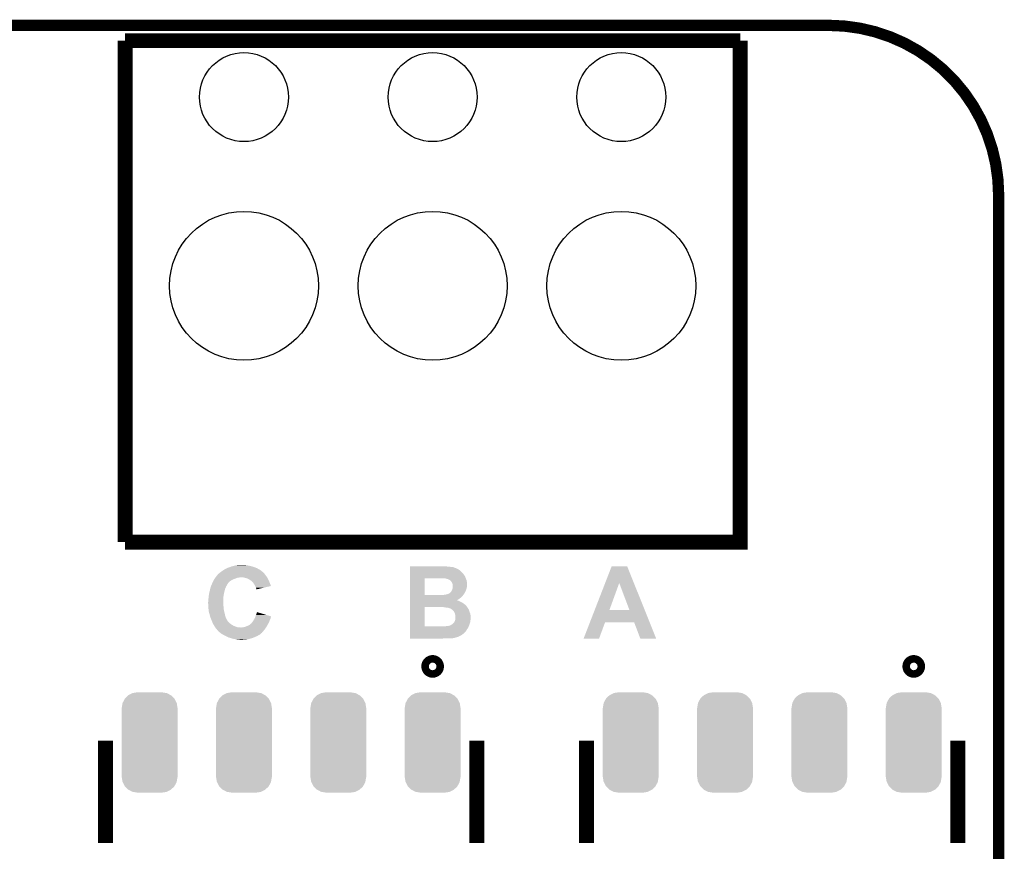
# Model space of a CAD drawing. Extents: x -1.4 to 24.2, y -3.9 to 53.4.
# Tile 33 of 33: x 11 to 24.2, y 42.2 to 53.4. Entities that reach past the tile are written whole.
import ezdxf

# ---------------------------------------------------------------- set-up
doc = ezdxf.new("R2010")
doc.units = 0
doc.layers.get('0').update_dxf_attribs({"linetype": 'CONTINUOUS'})
for name, color, linetype in [('BLDC_FOC_CLICK_V100_GKO', 9, 'CONTINUOUS'), ('BLDC_FOC_CLICK_V100_GTO', 11, 'CONTINUOUS'), ('BLDC_FOC_CLICK_V100_GTS', 8, 'CONTINUOUS')]:
    doc.layers.add(name, color=color, linetype=linetype)

# ---------------------------------------------------------------- blocks, each defined once
blk = doc.blocks.new('CUSTOM_61')
for points in [[(-0.286152, 0.636196), (-0.23097, 0.663768), (0.284476, 0.636196), (0.232732, 0.663768)], [(-0.23097, 0.663768), (-0.227426, 0.665538), (0.232732, 0.663768), (0.222272, 0.665538)], [(-0.227426, 0.665538), (-0.16256, 0.67564), (0.222272, 0.665538), (0.16256, 0.67564)], [(-0.364946, 0.527146), (-0.364048, 0.532452), (0.365818, 0.527146), (0.363168, 0.532452)], [(-0.364048, 0.532452), (-0.335584, 0.585872), (0.363168, 0.532452), (0.336476, 0.585872)], [(-0.335584, 0.585872), (-0.333176, 0.590388), (0.336476, 0.585872), (0.332078, 0.590388)], [(-0.333176, 0.590388), (-0.28954, 0.632896), (0.332078, 0.590388), (0.290668, 0.632896)], [(-0.28954, 0.632896), (-0.286152, 0.636196), (0.290668, 0.632896), (0.284476, 0.636196)], [(-0.37592, 0.46228), (-0.364946, 0.527146), (0.37592, 0.46228), (0.365818, 0.527146)], [(-0.37592, -0.46228), (-0.37592, 0.46228), (0.37592, -0.46228), (0.37592, 0.46228)], [(-0.365818, -0.527146), (-0.37592, -0.46228), (0.364944, -0.527146), (0.37592, -0.46228)], [(-0.363166, -0.532452), (-0.365818, -0.527146), (0.364048, -0.532452), (0.364944, -0.527146)], [(-0.336476, -0.585872), (-0.363166, -0.532452), (0.335582, -0.585872), (0.364048, -0.532452)], [(-0.332076, -0.590388), (-0.336476, -0.585872), (0.333176, -0.590388), (0.335582, -0.585872)], [(-0.290668, -0.632896), (-0.332076, -0.590388), (0.289538, -0.632896), (0.333176, -0.590388)], [(-0.284474, -0.636196), (-0.290668, -0.632896), (0.286152, -0.636196), (0.289538, -0.632896)], [(-0.232732, -0.663768), (-0.284474, -0.636196), (0.230968, -0.663768), (0.286152, -0.636196)], [(-0.22227, -0.665538), (-0.232732, -0.663768), (0.227426, -0.665538), (0.230968, -0.663768)], [(-0.16256, -0.67564), (-0.22227, -0.665538), (0.16256, -0.67564), (0.227426, -0.665538)]]:
    blk.add_solid(points)
blk = doc.blocks.new('ROUND_71')
blk.add_circle((0, 0), 1.002)
blk = doc.blocks.new('ROUND_72')
blk.add_circle((0, 0), 0.599)

msp = doc.modelspace()

# ---------------------------------------------------------------- linework, layer by layer
at = {"layer": 'BLDC_FOC_CLICK_V100_GKO', "const_width": 0.1524}
for points in [[(1.016, 53.34), (21.844, 53.34)], [(24.13, -1.27), (24.13, 51.054)]]:
    msp.add_lwpolyline(points, dxfattribs=at)
msp.add_lwpolyline([(24.13, 51.054, 0.4142136), (21.844, 53.34)], format="xyb", dxfattribs=at)
at = {"layer": 'BLDC_FOC_CLICK_V100_GTO'}
for points, const_width in [([(12.3698, 53.13426), (20.6502, 53.13426)], 0.20066), ([(12.3698, 46.38548), (12.3698, 53.13426)], 0.20066), ([(12.3698, 46.38548), (20.6502, 46.38548), (20.6502, 53.13426)], 0.20066), ([(12.10564, 42.33672), (12.10564, 43.7134)], 0.2032), ([(17.10436, 42.33672), (17.10436, 43.7134)], 0.2032), ([(18.58264, 42.33672), (18.58264, 43.7134)], 0.2032), ([(23.58136, 42.33672), (23.58136, 43.7134)], 0.2032)]:
    msp.add_lwpolyline(points, dxfattribs=dict(at, const_width=const_width))
at = {"layer": 'BLDC_FOC_CLICK_V100_GTO', "const_width": 0.2032}
for points in [[(16.4592, 44.71162, 1), (16.5608, 44.71162, 1)], [(22.9362, 44.71162, 1), (23.0378, 44.71162, 1)]]:
    msp.add_lwpolyline(points, format="xyb", close=True, dxfattribs=at)
at = {"layer": 'BLDC_FOC_CLICK_V100_GTO'}
for points in [[(13.66266, 45.9867), (13.68044, 45.9994), (14.217828, 45.9867), (14.201498, 45.9994)], [(13.68044, 45.9994), (13.696698, 46.00956), (14.201498, 45.9994), (14.188434, 46.00956)], [(13.696698, 46.00956), (13.70076, 46.012098), (14.188434, 46.00956), (14.183868, 46.012098)], [(13.70076, 46.012098), (13.72362, 46.0248), (14.183868, 46.012098), (14.161008, 46.0248)], [(13.72362, 46.0248), (13.74394, 46.03496), (14.161008, 46.0248), (14.142722, 46.03496)], [(13.74394, 46.03496), (13.749022, 46.0375), (14.142722, 46.03496), (14.136374, 46.0375)], [(13.749022, 46.0375), (13.769982, 46.045122), (14.136374, 46.0375), (14.11732, 46.045122)], [(13.769982, 46.045122), (13.790932, 46.05274), (14.11732, 46.045122), (14.09192, 46.05274)], [(13.790932, 46.05274), (13.804902, 46.05782), (14.09192, 46.05274), (14.076676, 46.05782)], [(13.804902, 46.05782), (13.815898, 46.060358), (14.076676, 46.05782), (14.06906, 46.060358)], [(13.815898, 46.060358), (13.83792, 46.06544), (14.06906, 46.060358), (14.046196, 46.06544)], [(13.83792, 46.06544), (13.85824, 46.07052), (14.046196, 46.06544), (14.023338, 46.07052)], [(13.85824, 46.07052), (13.868402, 46.07306), (14.023338, 46.07052), (14.00556, 46.07306)], [(13.868402, 46.07306), (13.887452, 46.0756), (14.00556, 46.07306), (13.98778, 46.0756)], [(13.887452, 46.0756), (13.906502, 46.07814), (13.98778, 46.0756), (13.972538, 46.07814)], [(16.205224, 46.05528), (16.205226, 46.06036), (16.71574, 46.05528), (16.65986, 46.06036)], [(16.205224, 46.0502), (16.205224, 46.05528), (16.766538, 46.0502), (16.71574, 46.05528)], [(16.205224, 46.047658), (16.205224, 46.0502), (16.786862, 46.047658), (16.776702, 46.0502)], [(16.205224, 46.04258), (16.205224, 46.047658), (16.799558, 46.04258), (16.786862, 46.047658)], [(16.205224, 46.0375), (16.205224, 46.04258), (16.814798, 46.0375), (16.799558, 46.04258)], [(16.205224, 46.022258), (16.205224, 46.0375), (16.850362, 46.022258), (16.814798, 46.0375)], [(16.205224, 46.00956), (16.205224, 46.022258), (16.86814, 46.00956), (16.850362, 46.022258)], [(16.205224, 46.004478), (16.205224, 46.00956), (16.875762, 46.004478), (16.86814, 46.00956)], [(16.205224, 45.99686), (16.205224, 46.004478), (16.883382, 45.99686), (16.875762, 46.004478)], [(18.83273, 45.83423), (18.920472, 46.060342), (19.219418, 45.83423), (19.128744, 46.060342)], [(18.920472, 46.060342), (18.92048, 46.06036), (19.128744, 46.060342), (18.92048, 46.06036)], [(13.55598, 45.8597), (13.56152, 45.86986), (13.78458, 45.8597), (13.797284, 45.86986)], [(13.56152, 45.86986), (13.565676, 45.87748), (13.797284, 45.86986), (13.81252, 45.87748)], [(13.565676, 45.87748), (13.57122, 45.887642), (13.81252, 45.87748), (13.83691, 45.887642)], [(13.57122, 45.887642), (13.573064, 45.89018), (13.83691, 45.887642), (13.843002, 45.89018)], [(13.573064, 45.89018), (13.580454, 45.90034), (13.843002, 45.89018), (13.87094, 45.90034)], [(13.580454, 45.90034), (13.585996, 45.907958), (13.87094, 45.90034), (13.893798, 45.907958)], [(13.585996, 45.90796), (13.587842, 45.910498), (13.906496, 45.90796), (13.914118, 45.910498)], [(13.585996, 45.907958), (13.585996, 45.90796), (13.893798, 45.907958), (13.906496, 45.90796)], [(13.587842, 45.910498), (13.587844, 45.9105), (13.914118, 45.910498), (13.959838, 45.9105)], [(13.587844, 45.9105), (13.598928, 45.925738), (14.281406, 45.9105), (14.272262, 45.925738)], [(13.598928, 45.925738), (13.611862, 45.94352), (14.272262, 45.925738), (14.256702, 45.94352)], [(13.611862, 45.94352), (13.6144, 45.946058), (14.256702, 45.94352), (14.25448, 45.946058)], [(13.6144, 45.946058), (13.614404, 45.946062), (14.25448, 45.946058), (14.254478, 45.946062)], [(13.614404, 45.946062), (13.619476, 45.948604), (14.254478, 45.946062), (14.252784, 45.948604)], [(13.619476, 45.948604), (13.624562, 45.956222), (14.252784, 45.948604), (14.247706, 45.956222)], [(13.624562, 45.956222), (13.631332, 45.9613), (14.247706, 45.956222), (14.24432, 45.9613)], [(13.631332, 45.9613), (13.63472, 45.96384), (14.24432, 45.9613), (14.241784, 45.96384)], [(13.63472, 45.96384), (13.6379, 45.966384), (14.241784, 45.96384), (14.239242, 45.966384)], [(13.6379, 45.966384), (13.64424, 45.971456), (14.239242, 45.966384), (14.236702, 45.971456)], [(13.64424, 45.971456), (13.647416, 45.973998), (14.236702, 45.971456), (14.23416, 45.973998)], [(13.647416, 45.973998), (13.64742, 45.974), (14.23416, 45.973998), (14.234158, 45.974)], [(13.64742, 45.974), (13.66266, 45.9867), (14.234158, 45.974), (14.217828, 45.9867)], [(13.985242, 45.90288), (13.959838, 45.9105), (14.285978, 45.90288), (14.281406, 45.9105)], [(13.996676, 45.90034), (13.985242, 45.90288), (14.2875, 45.90034), (14.285978, 45.90288)], [(14.008098, 45.897802), (13.996676, 45.90034), (14.28877, 45.897802), (14.2875, 45.90034)], [(14.04366, 45.88002), (14.008098, 45.897802), (14.29766, 45.88002), (14.28877, 45.897802)], [(14.056358, 45.872402), (14.04366, 45.88002), (14.30147, 45.872402), (14.29766, 45.88002)], [(14.058904, 45.86986), (14.056358, 45.872402), (14.30274, 45.86986), (14.30147, 45.872402)], [(14.061444, 45.867322), (14.058904, 45.86986), (14.303828, 45.867322), (14.30274, 45.86986)], [(14.066516, 45.864782), (14.061444, 45.867322), (14.304918, 45.864782), (14.303828, 45.867322)], [(14.0843, 45.849542), (14.066516, 45.864782), (14.311448, 45.849542), (14.304918, 45.864782)], [(16.205214, 45.671762), (16.20522, 45.897778), (16.403322, 45.671762), (16.403322, 45.897778)], [(16.20522, 45.8978), (16.205222, 45.92066), (16.956024, 45.8978), (16.94688, 45.92066)], [(16.20522, 45.897778), (16.20522, 45.8978), (16.403322, 45.897778), (16.5989, 45.8978)], [(16.205222, 45.97654), (16.205224, 45.989238), (16.90624, 45.97654), (16.89354, 45.989238)], [(16.205222, 45.946058), (16.205222, 45.97654), (16.931642, 45.946058), (16.90624, 45.97654)], [(16.205222, 45.928284), (16.205222, 45.946058), (16.941802, 45.928284), (16.931642, 45.946058)], [(16.205222, 45.925736), (16.205222, 45.928284), (16.944342, 45.925736), (16.941802, 45.928284)], [(16.205222, 45.92066), (16.205222, 45.925736), (16.94688, 45.92066), (16.944342, 45.925736)], [(16.205224, 45.989238), (16.205224, 45.99686), (16.89354, 45.989238), (16.883382, 45.99686)], [(16.659862, 45.89526), (16.649702, 45.8978), (16.95704, 45.89526), (16.956024, 45.8978)], [(16.682722, 45.895258), (16.659862, 45.89526), (16.957042, 45.895258), (16.95704, 45.89526)], [(16.69796, 45.89018), (16.682722, 45.895258), (16.959218, 45.89018), (16.957042, 45.895258)], [(16.713202, 45.887638), (16.69796, 45.89018), (16.960308, 45.887638), (16.959218, 45.89018)], [(16.725904, 45.88256), (16.713202, 45.887638), (16.962486, 45.88256), (16.960308, 45.887638)], [(16.734372, 45.87748), (16.725904, 45.88256), (16.964662, 45.87748), (16.962486, 45.88256)], [(16.7386, 45.874942), (16.734372, 45.87748), (16.965388, 45.874942), (16.964662, 45.87748)], [(16.746222, 45.869858), (16.7386, 45.874942), (16.96684, 45.869858), (16.965388, 45.874942)], [(16.75638, 45.859698), (16.746222, 45.869858), (16.96974, 45.859698), (16.96684, 45.869858)], [(13.50541, 45.71492), (13.51026, 45.7327), (13.70584, 45.71492), (13.710284, 45.7327)], [(13.51026, 45.7327), (13.515534, 45.755558), (13.710284, 45.7327), (13.715998, 45.755558)], [(13.515534, 45.755558), (13.51788, 45.765718), (13.715998, 45.755558), (13.721078, 45.765718)], [(13.51788, 45.765718), (13.519574, 45.7708), (13.721078, 45.765718), (13.72362, 45.7708)], [(13.519574, 45.7708), (13.524654, 45.786044), (13.72362, 45.7708), (13.7287, 45.786044)], [(13.524654, 45.786044), (13.52804, 45.796198), (13.7287, 45.786044), (13.734792, 45.796198)], [(13.52804, 45.796198), (13.529098, 45.798742), (13.734792, 45.796198), (13.73632, 45.798742)], [(13.529098, 45.798742), (13.53333, 45.808898), (13.73632, 45.798742), (13.7414, 45.808898)], [(13.53333, 45.808898), (13.53968, 45.82414), (13.7414, 45.808898), (13.75156, 45.82414)], [(13.53968, 45.82414), (13.54074, 45.82668), (13.75156, 45.82414), (13.754094, 45.82668)], [(13.54074, 45.826684), (13.543082, 45.831756), (13.754098, 45.826684), (13.756638, 45.831756)], [(13.54074, 45.82668), (13.54074, 45.826684), (13.754094, 45.82668), (13.754098, 45.826684)], [(13.543082, 45.831756), (13.550116, 45.846998), (13.756638, 45.831756), (13.769338, 45.846998)], [(13.550116, 45.846998), (13.55598, 45.8597), (13.769338, 45.846998), (13.78458, 45.8597)], [(14.09573, 45.8343), (14.0843, 45.849542), (14.31798, 45.8343), (14.311448, 45.849542)], [(14.09954, 45.829218), (14.09573, 45.8343), (14.319882, 45.829218), (14.31798, 45.8343)], [(14.11224, 45.808898), (14.09954, 45.829218), (14.327488, 45.808898), (14.319882, 45.829218)], [(14.119864, 45.793654), (14.11224, 45.808898), (14.333192, 45.793654), (14.327488, 45.808898)], [(14.13002, 45.77334), (14.119864, 45.793654), (14.246232, 45.77334), (14.333192, 45.793654)], [(14.1351, 45.76064), (14.13002, 45.77334), (14.191868, 45.76064), (14.246232, 45.77334)], [(14.137638, 45.755564), (14.1351, 45.76064), (14.170138, 45.755564), (14.191868, 45.76064)], [(14.13764, 45.747972), (14.137638, 45.755564), (14.13764, 45.747972), (14.170138, 45.755564)], [(16.764002, 45.849538), (16.75638, 45.859698), (16.97087, 45.849538), (16.96974, 45.859698)], [(16.77162, 45.836842), (16.764002, 45.849538), (16.97228, 45.836842), (16.97087, 45.849538)], [(16.76654, 45.73016), (16.767554, 45.7327), (16.95591, 45.73016), (16.95704, 45.7327)], [(16.767554, 45.7327), (16.775682, 45.753018), (16.95704, 45.7327), (16.964658, 45.753018)], [(16.771622, 45.836838), (16.77162, 45.836842), (16.97228, 45.836838), (16.97228, 45.836842)], [(16.7767, 45.824138), (16.771622, 45.836838), (16.97228, 45.824138), (16.97228, 45.836838)], [(16.775682, 45.753018), (16.776698, 45.755558), (16.964658, 45.753018), (16.965292, 45.755558)], [(16.776698, 45.755558), (16.779662, 45.77334), (16.965292, 45.755558), (16.96974, 45.77334)], [(16.77924, 45.813978), (16.7767, 45.824138), (16.97228, 45.813978), (16.97228, 45.824138)], [(16.779242, 45.801278), (16.77924, 45.813978), (16.97228, 45.801278), (16.97228, 45.813978)], [(16.78178, 45.793656), (16.779242, 45.801278), (16.97228, 45.793656), (16.97228, 45.801278)], [(16.779662, 45.77334), (16.78178, 45.786038), (16.96974, 45.77334), (16.971856, 45.786038)], [(16.78178, 45.788578), (16.78178, 45.793656), (16.97228, 45.788578), (16.97228, 45.793656)], [(16.78178, 45.786038), (16.78178, 45.788578), (16.971856, 45.786038), (16.97228, 45.788578)], [(18.691824, 45.471108), (18.83273, 45.83423), (18.889994, 45.471108), (19.02204, 45.83423)], [(19.159186, 45.47108), (19.02204, 45.83423), (19.365044, 45.47108), (19.219418, 45.83423)], [(13.48994, 45.6057), (13.490574, 45.610782), (13.6906, 45.6057), (13.6906, 45.610782)], [(13.48994, 45.587922), (13.48994, 45.6057), (13.6906, 45.587922), (13.6906, 45.6057)], [(13.490574, 45.610782), (13.49248, 45.62602), (13.6906, 45.610782), (13.691868, 45.62602)], [(13.49248, 45.62602), (13.494172, 45.64126), (13.691868, 45.62602), (13.69314, 45.64126)], [(13.494172, 45.64126), (13.49502, 45.64888), (13.69314, 45.64126), (13.6939, 45.64888)], [(13.49502, 45.64888), (13.496798, 45.666662), (13.6939, 45.64888), (13.69568, 45.666662)], [(13.496798, 45.666662), (13.49756, 45.67428), (13.69568, 45.666662), (13.697202, 45.67428)], [(13.49756, 45.67428), (13.500522, 45.69206), (13.697202, 45.67428), (13.70076, 45.69206)], [(13.500522, 45.69206), (13.50264, 45.704762), (13.70076, 45.69206), (13.703582, 45.704762)], [(13.50264, 45.704762), (13.50541, 45.71492), (13.703582, 45.704762), (13.70584, 45.71492)], [(16.205212, 45.603136), (16.205214, 45.615858), (16.837684, 45.603136), (16.86052, 45.615858)], [(16.205212, 45.60062), (16.205212, 45.603136), (16.840202, 45.60062), (16.837684, 45.603136)], [(16.205212, 45.600618), (16.205212, 45.60062), (16.845284, 45.600618), (16.840202, 45.60062)], [(16.205212, 45.59808), (16.205212, 45.600618), (16.85036, 45.59808), (16.845284, 45.600618)], [(16.205214, 45.67174), (16.205214, 45.671762), (16.591282, 45.67174), (16.403322, 45.671762)], [(16.205214, 45.669198), (16.205214, 45.67174), (16.918938, 45.669198), (16.92148, 45.67174)], [(16.205214, 45.656498), (16.205214, 45.669198), (16.911316, 45.656498), (16.918938, 45.669198)], [(16.205214, 45.6438), (16.205214, 45.656498), (16.89608, 45.6438), (16.911316, 45.656498)], [(16.205214, 45.62856), (16.205214, 45.6438), (16.878302, 45.62856), (16.89608, 45.6438)], [(16.205214, 45.615858), (16.205214, 45.62856), (16.86052, 45.615858), (16.878302, 45.62856)], [(16.591282, 45.67174), (16.61668, 45.67428), (16.92148, 45.67174), (16.92402, 45.67428)], [(16.659856, 45.67428), (16.667478, 45.676818), (16.92402, 45.67428), (16.926558, 45.676818)], [(16.667478, 45.676818), (16.682716, 45.67682), (16.926558, 45.676818), (16.92656, 45.67682)], [(16.682716, 45.67682), (16.69034, 45.679358), (16.92656, 45.67682), (16.929098, 45.679358)], [(16.69034, 45.679358), (16.703038, 45.6819), (16.929098, 45.679358), (16.93164, 45.6819)], [(16.703038, 45.6819), (16.709372, 45.684434), (16.93164, 45.6819), (16.934174, 45.684434)], [(16.709372, 45.684434), (16.72209, 45.68952), (16.934174, 45.684434), (16.93418, 45.68952)], [(16.72209, 45.68952), (16.728442, 45.69206), (16.93418, 45.68952), (16.935766, 45.69206)], [(16.728442, 45.69206), (16.741138, 45.699678), (16.935766, 45.69206), (16.940526, 45.699678)], [(16.741138, 45.699678), (16.751292, 45.709834), (16.940526, 45.699678), (16.946874, 45.709834)], [(16.751292, 45.709834), (16.753192, 45.70984), (16.946874, 45.709834), (16.946878, 45.70984)], [(16.753192, 45.70984), (16.753826, 45.709842), (16.946878, 45.70984), (16.946878, 45.709842)], [(16.753826, 45.709842), (16.756378, 45.714914), (16.946878, 45.709842), (16.949132, 45.714914)], [(16.756378, 45.714914), (16.761458, 45.72), (16.949132, 45.714914), (16.951394, 45.72)], [(16.761458, 45.72), (16.76654, 45.73016), (16.951394, 45.72), (16.95591, 45.73016)], [(13.4874, 45.575222), (13.48994, 45.587922), (13.6906, 45.575222), (13.6906, 45.587922)], [(13.4874, 45.565058), (13.4874, 45.575222), (13.6906, 45.565058), (13.6906, 45.575222)], [(13.489344, 45.532036), (13.4874, 45.565058), (13.6906, 45.532036), (13.6906, 45.565058)], [(13.48994, 45.52188), (13.489344, 45.532036), (13.693504, 45.52188), (13.6906, 45.532036)], [(13.49045, 45.514258), (13.48994, 45.52188), (13.69568, 45.514258), (13.693504, 45.52188)], [(13.491634, 45.49648), (13.49045, 45.514258), (13.69568, 45.49648), (13.69568, 45.514258)], [(13.49248, 45.48378), (13.491634, 45.49648), (13.697268, 45.48378), (13.69568, 45.49648)], [(13.493498, 45.47616), (13.49248, 45.48378), (13.69822, 45.47616), (13.697268, 45.48378)], [(13.49756, 45.445682), (13.493498, 45.47616), (13.705392, 45.445682), (13.69822, 45.47616)], [(16.205204, 45.250122), (16.20521, 45.511718), (16.403322, 45.250122), (16.403342, 45.511718)], [(16.20521, 45.51426), (16.205212, 45.537118), (16.972282, 45.51426), (16.954502, 45.537118)], [(16.20521, 45.51172), (16.20521, 45.51426), (16.97482, 45.51172), (16.972282, 45.51426)], [(16.20521, 45.511718), (16.20521, 45.51172), (16.403342, 45.511718), (16.60652, 45.51172)], [(16.205212, 45.59046), (16.205212, 45.59808), (16.86814, 45.59046), (16.85036, 45.59808)], [(16.205212, 45.570138), (16.205212, 45.59046), (16.908782, 45.570138), (16.86814, 45.59046)], [(16.205212, 45.5549), (16.205212, 45.570138), (16.93164, 45.5549), (16.908782, 45.570138)], [(16.205212, 45.537118), (16.205212, 45.5549), (16.954502, 45.537118), (16.93164, 45.5549)], [(16.606554, 45.511716), (16.60652, 45.51172), (16.974822, 45.511716), (16.97482, 45.51172)], [(16.626842, 45.50918), (16.606554, 45.511716), (16.976092, 45.50918), (16.974822, 45.511716)], [(16.6751, 45.50664), (16.659862, 45.50918), (16.977362, 45.50664), (16.976092, 45.50918)], [(16.687802, 45.5041), (16.6751, 45.50664), (16.978632, 45.5041), (16.977362, 45.50664)], [(16.708106, 45.501564), (16.697962, 45.5041), (16.9799, 45.501564), (16.978632, 45.5041)], [(16.708122, 45.50156), (16.708106, 45.501564), (16.979904, 45.50156), (16.9799, 45.501564)], [(16.7259, 45.499018), (16.713202, 45.50156), (16.981938, 45.499018), (16.979904, 45.50156)], [(16.748764, 45.4914), (16.7259, 45.499018), (16.98803, 45.4914), (16.981938, 45.499018)], [(16.753, 45.488858), (16.748764, 45.4914), (16.990062, 45.488858), (16.98803, 45.4914)], [(16.76146, 45.48378), (16.753, 45.488858), (16.992602, 45.48378), (16.990062, 45.488858)], [(16.77162, 45.476158), (16.76146, 45.48378), (16.996412, 45.476158), (16.992602, 45.48378)], [(16.774162, 45.473618), (16.77162, 45.476158), (16.99768, 45.473618), (16.996412, 45.476158)], [(16.77924, 45.46854), (16.774162, 45.473618), (16.999374, 45.46854), (16.99768, 45.473618)], [(16.786862, 45.463458), (16.77924, 45.46854), (17.001068, 45.463458), (16.999374, 45.46854)], [(18.627748, 45.30598), (18.691814, 45.47108), (19.43125, 45.30598), (19.365044, 45.47108)], [(18.691814, 45.47108), (18.691824, 45.471108), (19.159186, 45.47108), (18.889994, 45.471108)], [(13.50119, 45.43298), (13.49756, 45.445682), (13.70838, 45.43298), (13.705392, 45.445682)], [(13.50772, 45.41012), (13.50119, 45.43298), (13.713462, 45.41012), (13.70838, 45.43298)], [(13.512998, 45.387258), (13.50772, 45.41012), (13.718542, 45.387258), (13.713462, 45.41012)], [(13.51534, 45.377102), (13.512998, 45.387258), (13.72235, 45.377102), (13.718542, 45.387258)], [(13.519574, 45.36694), (13.51534, 45.377102), (13.72616, 45.36694), (13.72235, 45.377102)], [(13.52804, 45.346622), (13.519574, 45.36694), (13.73632, 45.346622), (13.72616, 45.36694)], [(13.52804, 45.34662), (13.52804, 45.346622), (13.736322, 45.34662), (13.73632, 45.346622)], [(13.535152, 45.32884), (13.52804, 45.34662), (13.74648, 45.32884), (13.736322, 45.34662)], [(14.097282, 45.328838), (14.105748, 45.34408), (14.315438, 45.328838), (14.32306, 45.34408)], [(14.105748, 45.34408), (14.10716, 45.34662), (14.32306, 45.34408), (14.324074, 45.34662)], [(14.10716, 45.34662), (14.112238, 45.356778), (14.324074, 45.34662), (14.328138, 45.356778)], [(14.112238, 45.356778), (14.11859, 45.369482), (14.328138, 45.356778), (14.330678, 45.369482)], [(14.11859, 45.369482), (14.11986, 45.37202), (14.330678, 45.369482), (14.33237, 45.37202)], [(14.11986, 45.37202), (14.12181, 45.377094), (14.33237, 45.37202), (14.335756, 45.377094)], [(14.12181, 45.377094), (14.124736, 45.3847), (14.335756, 45.377094), (14.33576, 45.3847)], [(14.124736, 45.3847), (14.13256, 45.405038), (14.33576, 45.3847), (14.269468, 45.405038)], [(14.13256, 45.405038), (14.145284, 45.443136), (14.269468, 45.405038), (14.145284, 45.443136)], [(16.791942, 45.458374), (16.786862, 45.463458), (17.002762, 45.458374), (17.001068, 45.463458)], [(16.794482, 45.4533), (16.791942, 45.458374), (17.004454, 45.4533), (17.002762, 45.458374)], [(16.797016, 45.45076), (16.794482, 45.4533), (17.0053, 45.45076), (17.004454, 45.4533)], [(16.79702, 45.450754), (16.797016, 45.45076), (17.005304, 45.450754), (17.0053, 45.45076)], [(16.8021, 45.438056), (16.79702, 45.450754), (17.010382, 45.438056), (17.005304, 45.450754)], [(16.809722, 45.425358), (16.8021, 45.438056), (17.01546, 45.425358), (17.010382, 45.438056)], [(16.80972, 45.3263), (16.814798, 45.341538), (17.018, 45.3263), (17.020176, 45.341538)], [(16.81226, 45.4152), (16.809722, 45.425358), (17.017308, 45.4152), (17.01546, 45.425358)], [(16.8148, 45.4025), (16.81226, 45.4152), (17.019616, 45.4025), (17.017308, 45.4152)], [(16.814798, 45.341538), (16.81516, 45.34408), (17.020176, 45.341538), (17.02054, 45.34408)], [(16.816072, 45.397418), (16.8148, 45.4025), (17.02054, 45.397418), (17.019616, 45.4025)], [(16.81516, 45.34408), (16.81734, 45.35932), (17.02054, 45.34408), (17.02054, 45.35932)], [(16.81734, 45.392338), (16.816072, 45.397418), (17.02054, 45.392338), (17.02054, 45.397418)], [(16.81734, 45.35932), (16.81734, 45.392338), (17.02054, 45.35932), (17.02054, 45.392338)], [(13.54125, 45.313598), (13.535152, 45.32884), (13.756642, 45.313598), (13.74648, 45.32884)], [(13.546328, 45.3009), (13.54125, 45.313598), (13.76934, 45.3009), (13.756642, 45.313598)], [(13.54836, 45.29582), (13.546328, 45.3009), (13.775436, 45.29582), (13.76934, 45.3009)], [(13.552594, 45.2882), (13.54836, 45.29582), (13.78458, 45.2882), (13.775436, 45.29582)], [(13.55965, 45.2755), (13.552594, 45.2882), (13.802358, 45.2755), (13.78458, 45.2882)], [(13.56106, 45.27296), (13.55965, 45.2755), (13.806592, 45.27296), (13.802358, 45.2755)], [(13.568316, 45.26026), (13.56106, 45.27296), (13.827762, 45.26026), (13.806592, 45.27296)], [(13.571218, 45.25518), (13.568316, 45.26026), (13.838936, 45.25518), (13.827762, 45.26026)], [(13.576666, 45.247558), (13.571218, 45.25518), (13.8557, 45.247558), (13.838936, 45.25518)], [(13.583922, 45.2374), (13.576666, 45.247558), (13.891262, 45.2374), (13.8557, 45.247558)], [(13.585446, 45.23486), (13.583922, 45.2374), (13.929362, 45.23486), (13.90904, 45.2374)], [(13.591538, 45.224702), (13.585446, 45.23486), (14.25956, 45.224702), (14.266332, 45.23486)], [(13.597258, 45.21708), (13.591538, 45.224702), (14.25448, 45.21708), (14.25956, 45.224702)], [(13.59916, 45.214542), (13.597258, 45.21708), (14.252448, 45.214542), (14.25448, 45.21708)], [(13.606778, 45.206916), (13.59916, 45.214542), (14.246348, 45.206916), (14.252448, 45.214542)], [(13.609314, 45.201858), (13.606778, 45.206916), (14.242302, 45.201858), (14.246348, 45.206916)], [(13.611858, 45.20184), (13.609314, 45.201858), (14.242288, 45.20184), (14.242302, 45.201858)], [(13.632434, 45.17898), (13.611858, 45.20184), (14.224, 45.17898), (14.242288, 45.20184)], [(13.929362, 45.23486), (13.934442, 45.234862), (14.266332, 45.23486), (14.266334, 45.234862)], [(13.934442, 45.234862), (13.942064, 45.2374), (14.266334, 45.234862), (14.268026, 45.2374)], [(13.957304, 45.2374), (13.97508, 45.24248), (14.268026, 45.2374), (14.271412, 45.24248)], [(13.97508, 45.24248), (13.995402, 45.24756), (14.271412, 45.24248), (14.2748, 45.24756)], [(13.995402, 45.24756), (14.012542, 45.25518), (14.2748, 45.24756), (14.27988, 45.25518)], [(14.012542, 45.25518), (14.041118, 45.267882), (14.27988, 45.25518), (14.286654, 45.267882)], [(14.041118, 45.267882), (14.061444, 45.285662), (14.286654, 45.267882), (14.296136, 45.285662)], [(14.061444, 45.285662), (14.066516, 45.288204), (14.296136, 45.285662), (14.297492, 45.288204)], [(14.066516, 45.288204), (14.069904, 45.29328), (14.297492, 45.288204), (14.3002, 45.29328)], [(14.069904, 45.29328), (14.071602, 45.295822), (14.3002, 45.29328), (14.301652, 45.295822)], [(14.071602, 45.295822), (14.08176, 45.30598), (14.301652, 45.295822), (14.307456, 45.30598)], [(14.08176, 45.30598), (14.085386, 45.311058), (14.307456, 45.30598), (14.31036, 45.311058)], [(14.085386, 45.311058), (14.094462, 45.32376), (14.31036, 45.311058), (14.313986, 45.32376)], [(14.094462, 45.32376), (14.097282, 45.328838), (14.313986, 45.32376), (14.315438, 45.328838)], [(16.205202, 45.234854), (16.205204, 45.237396), (16.990056, 45.234854), (16.99006, 45.237396)], [(16.205202, 45.22724), (16.205202, 45.234854), (16.98498, 45.22724), (16.990056, 45.234854)], [(16.205202, 45.21708), (16.205202, 45.22724), (16.97736, 45.21708), (16.98498, 45.22724)], [(16.205202, 45.201842), (16.205202, 45.21708), (16.967202, 45.201842), (16.97736, 45.21708)], [(16.205202, 45.184064), (16.205202, 45.201842), (16.957038, 45.184064), (16.967202, 45.201842)], [(16.205204, 45.2501), (16.205204, 45.250122), (16.662398, 45.2501), (16.403322, 45.250122)], [(16.205204, 45.237396), (16.205204, 45.2501), (16.99006, 45.237396), (16.995704, 45.2501)], [(16.662398, 45.2501), (16.68526, 45.25264), (16.995704, 45.2501), (16.996832, 45.25264)], [(16.68526, 45.25264), (16.70304, 45.25518), (16.996832, 45.25264), (16.99796, 45.25518)], [(16.720816, 45.25518), (16.7259, 45.25772), (16.99796, 45.25518), (16.99909, 45.25772)], [(16.7259, 45.25772), (16.733522, 45.26026), (16.99909, 45.25772), (17.000218, 45.26026)], [(16.733522, 45.26026), (16.73353, 45.260262), (17.000218, 45.26026), (17.00022, 45.260262)], [(16.73353, 45.260262), (16.743678, 45.262798), (17.00022, 45.260262), (17.001064, 45.262798)], [(16.743678, 45.262798), (16.75384, 45.26788), (17.001064, 45.262798), (17.002758, 45.26788)], [(16.75384, 45.26788), (16.779238, 45.283118), (17.002758, 45.26788), (17.007838, 45.283118)], [(16.779238, 45.283118), (16.794478, 45.298358), (17.007838, 45.283118), (17.012918, 45.298358)], [(16.794478, 45.298358), (16.799558, 45.305978), (17.012918, 45.298358), (17.015458, 45.305978)], [(16.799558, 45.305978), (16.80972, 45.3263), (17.015458, 45.305978), (17.018, 45.3263)], [(18.542012, 45.085034), (18.62774, 45.30596), (18.750272, 45.085034), (18.831556, 45.30596)], [(18.62774, 45.30596), (18.627748, 45.30598), (18.831556, 45.30596), (19.2227, 45.30598)], [(19.306536, 45.085018), (19.2227, 45.30598), (19.519858, 45.085018), (19.43125, 45.30598)], [(13.63472, 45.17644), (13.632434, 45.17898), (14.221822, 45.17644), (14.224, 45.17898)], [(13.653774, 45.161198), (13.63472, 45.17644), (14.208758, 45.161198), (14.221822, 45.17644)], [(13.66012, 45.15612), (13.653774, 45.161198), (14.20199, 45.15612), (14.208758, 45.161198)], [(13.676104, 45.14595), (13.66012, 45.15612), (14.18844, 45.14595), (14.20199, 45.15612)], [(13.68008, 45.14342), (13.676104, 45.14595), (14.188414, 45.14342), (14.18844, 45.14595)], [(13.68009, 45.143414), (13.68008, 45.14342), (14.185894, 45.143414), (14.188414, 45.14342)], [(13.68806, 45.138342), (13.68009, 45.143414), (14.18082, 45.138342), (14.185894, 45.143414)], [(13.688068, 45.138338), (13.68806, 45.138342), (14.180816, 45.138338), (14.18082, 45.138342)], [(13.708382, 45.12818), (13.688068, 45.138338), (14.160502, 45.12818), (14.180816, 45.138338)], [(13.71346, 45.12564), (13.708382, 45.12818), (14.15627, 45.12564), (14.160502, 45.12818)], [(13.724636, 45.12056), (13.71346, 45.12564), (14.147806, 45.12056), (14.15627, 45.12564)], [(13.735812, 45.11548), (13.724636, 45.12056), (14.1351, 45.11548), (14.147806, 45.12056)], [(13.7414, 45.11294), (13.735812, 45.11548), (14.13002, 45.11294), (14.1351, 45.11548)], [(13.75156, 45.10786), (13.7414, 45.11294), (14.11986, 45.10786), (14.13002, 45.11294)], [(13.7668, 45.10024), (13.75156, 45.10786), (14.09954, 45.10024), (14.11986, 45.10786)], [(13.792202, 45.09262), (13.7668, 45.10024), (14.081758, 45.09262), (14.09954, 45.10024)], [(13.809142, 45.087538), (13.792202, 45.09262), (14.0589, 45.087538), (14.081758, 45.09262)], [(13.817602, 45.085), (13.809142, 45.087538), (14.051282, 45.085), (14.0589, 45.087538)], [(13.840462, 45.07992), (13.817602, 45.085), (14.036038, 45.07992), (14.051282, 45.085)], [(13.863322, 45.07484), (13.840462, 45.07992), (14.01318, 45.07484), (14.036038, 45.07992)], [(13.89888, 45.06976), (13.863322, 45.07484), (13.985238, 45.06976), (14.01318, 45.07484)], [(13.921738, 45.06722), (13.911578, 45.06976), (13.929362, 45.06722), (13.95984, 45.06976)], [(16.2052, 45.15358), (16.205202, 45.184064), (16.926558, 45.15358), (16.957038, 45.184064)], [(16.2052, 45.138338), (16.2052, 45.15358), (16.90624, 45.138338), (16.926558, 45.15358)], [(16.2052, 45.1358), (16.2052, 45.138338), (16.9037, 45.1358), (16.90624, 45.138338)], [(16.2052, 45.13072), (16.2052, 45.1358), (16.896078, 45.13072), (16.9037, 45.1358)], [(16.2052, 45.12564), (16.2052, 45.13072), (16.88592, 45.12564), (16.896078, 45.13072)], [(16.2052, 45.11802), (16.2052, 45.12564), (16.868138, 45.11802), (16.88592, 45.12564)], [(16.2052, 45.107858), (16.2052, 45.11802), (16.850356, 45.107858), (16.868138, 45.11802)], [(16.2052, 45.10278), (16.2052, 45.107858), (16.827502, 45.10278), (16.850356, 45.107858)], [(16.2052, 45.09516), (16.2052, 45.10278), (16.8021, 45.09516), (16.827502, 45.10278)], [(16.2052, 45.09008), (16.2052, 45.09516), (16.774158, 45.09008), (16.8021, 45.09516)], [(16.2052, 45.08754), (16.2052, 45.09008), (16.738598, 45.08754), (16.748758, 45.09008)], [(16.2052, 45.085026), (16.2052, 45.08754), (16.6271, 45.085026), (16.65224, 45.08754)], [(16.626842, 45.085), (16.2052, 45.085026), (16.626842, 45.085), (16.6271, 45.085026)], [(18.75026, 45.085), (18.542012, 45.085034), (18.75026, 45.085), (18.750272, 45.085034)], [(19.519864, 45.085), (19.519858, 45.085018), (19.519864, 45.085), (19.306536, 45.085018)]]:
    msp.add_solid(points, dxfattribs=at)

# ---------------------------------------------------------------- block references
at = {"layer": 'BLDC_FOC_CLICK_V100_GTS'}
for name, p in [('ROUND_72', (13.97, 52.3748)), ('ROUND_72', (16.51, 52.3748)), ('ROUND_72', (19.05, 52.3748)), ('ROUND_71', (13.97, 49.8348)), ('ROUND_71', (16.51, 49.8348)), ('ROUND_71', (19.05, 49.8348)), ('CUSTOM_61', (12.7, 43.688)), ('CUSTOM_61', (13.97, 43.688)), ('CUSTOM_61', (15.24, 43.688)), ('CUSTOM_61', (16.51, 43.688)), ('CUSTOM_61', (19.177, 43.688)), ('CUSTOM_61', (20.447, 43.688)), ('CUSTOM_61', (21.717, 43.688)), ('CUSTOM_61', (22.987, 43.688))]:
    msp.add_blockref(name, p, dxfattribs=at)

doc.saveas('drawing.dxf')
